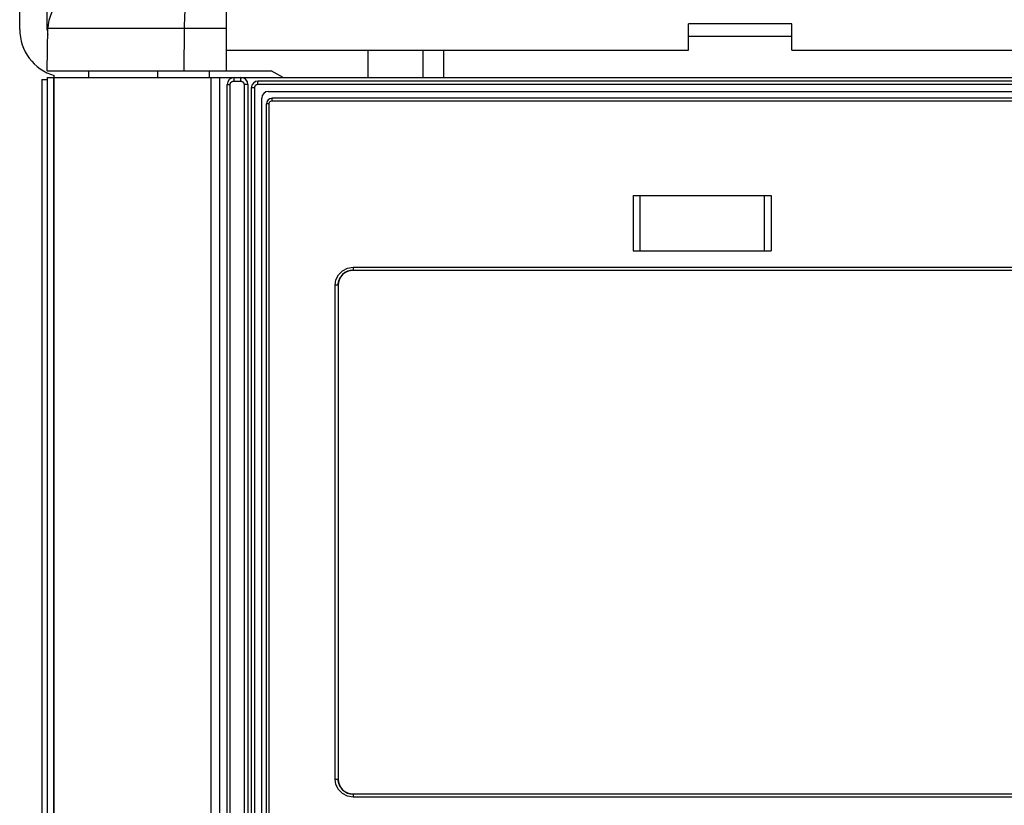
# Model space of a CAD drawing. Extents: x 0 to 594, y 0 to 420.
# Tile 28 of 157: x 59 to 73, y 273 to 285. Entities that reach past the tile are written whole.
import ezdxf

# ---------------------------------------------------------------- set-up
doc = ezdxf.new("R2010")
doc.units = 0
doc.header["$LTSCALE"] = 32.67
doc.layers.get('0').update_dxf_attribs({"linetype": 'CONTINUOUS'})

msp = doc.modelspace()

# ---------------------------------------------------------------- linework, layer by layer
at = {"color": 7, "linetype": 'CONTINUOUS'}
for p, q in [((58.634, 284.552), (58.634, 292.352)), ((59.034, 284.552), (59.034, 292.352)), ((61.634, 283.952), (61.634, 284.837)), ((59.034, 283.952), (59.044, 284.562)), ((59.044, 284.559), (59.044, 284.562)), ((68.334, 284.252), (68.334, 284.632)), ((69.834, 284.632), (68.334, 284.632)), ((69.834, 284.252), (69.834, 284.632)), ((68.334, 284.452), (69.834, 284.452)), ((61.634, 284.252), (68.334, 284.252)), ((63.684, 284.252), (63.684, 283.852)), ((64.484, 284.252), (64.484, 283.852)), ((64.784, 284.252), (64.784, 283.852)), ((69.834, 284.252), (76.534, 284.252)), ((58.954, 283.827), (58.954, 271.052)), ((58.954, 283.827), (59.034, 283.827)), ((59.034, 283.952), (62.284, 283.952)), ((59.034, 283.852), (59.034, 165.952)), ((59.034, 283.852), (132.234, 283.852)), ((59.124, 283.852), (59.124, 165.952)), ((59.134, 165.952), (59.134, 283.881)), ((59.634, 283.952), (59.634, 283.852)), ((60.634, 283.952), (60.634, 283.852)), ((61.384, 283.952), (61.384, 283.852)), ((61.534, 283.852), (61.534, 166.042)), ((62.457, 283.852), (62.284, 283.952)), ((61.644, 257.802), (61.644, 283.752)), ((61.944, 283.752), (61.944, 257.802)), ((61.994, 283.702), (61.994, 257.802)), ((74.984, 283.802), (62.094, 283.802)), ((62.144, 257.952), (62.144, 283.552)), ((62.244, 283.652), (74.834, 283.652)), ((74.774, 283.552), (62.294, 283.552)), ((62.214, 258.012), (62.214, 283.472)), ((67.534, 282.142), (67.534, 281.342)), ((67.534, 282.142), (69.534, 282.142)), ((69.534, 282.142), (69.534, 281.342)), ((67.534, 281.342), (69.534, 281.342)), ((63.469, 281.062), (63.474, 281.062)), ((63.474, 281.062), (73.594, 281.062)), ((63.254, 280.842), (63.254, 273.682)), ((63.274, 280.934), (63.274, 280.928)), ((63.254, 273.677), (63.254, 273.682)), ((63.274, 273.596), (63.274, 273.59)), ((73.594, 273.462), (63.474, 273.462))]:
    msp.add_line(p, q, dxfattribs=at)
at = {"color": 9, "linetype": 'CONTINUOUS'}
for p, q in [((61.634, 284.562), (59.044, 284.562)), ((61.019, 284.562), (61.017, 283.952)), ((61.407, 283.852), (61.407, 166.042)), ((61.644, 283.752), (61.688, 283.752)), ((61.688, 257.802), (61.688, 283.752)), ((61.738, 283.802), (61.838, 283.802)), ((61.888, 283.752), (61.888, 257.802)), ((61.944, 283.752), (61.888, 283.752)), ((62.038, 283.702), (61.994, 283.702)), ((62.038, 283.702), (62.038, 257.802)), ((62.088, 283.756), (62.088, 283.759)), ((62.088, 283.752), (62.088, 283.756)), ((74.989, 283.752), (62.088, 283.752)), ((62.249, 283.472), (62.214, 283.472)), ((62.249, 283.472), (62.249, 258.012)), ((74.778, 283.512), (62.289, 283.512)), ((67.632, 282.142), (67.632, 281.342)), ((69.435, 282.142), (69.435, 281.342)), ((63.47, 281.102), (73.597, 281.102)), ((63.21, 273.682), (63.21, 280.842)), ((63.254, 280.842), (63.21, 280.842)), ((63.21, 273.682), (63.254, 273.682)), ((73.597, 273.422), (63.47, 273.422))]:
    msp.add_line(p, q, dxfattribs=at)
for points in [[(61.069, 285.065), (61.043, 284.934), (61.025, 284.76), (61.019, 284.562)], [(61.744, 283.852), (61.743, 283.852), (61.743, 283.852), (61.743, 283.852), (61.743, 283.851), (61.743, 283.851), (61.742, 283.851), (61.742, 283.85), (61.742, 283.85), (61.742, 283.849), (61.742, 283.849), (61.741, 283.848), (61.741, 283.847), (61.741, 283.846), (61.741, 283.845), (61.741, 283.845), (61.74, 283.844), (61.74, 283.843), (61.74, 283.841), (61.74, 283.84), (61.74, 283.839), (61.74, 283.838), (61.739, 283.837), (61.739, 283.835), (61.739, 283.834), (61.739, 283.832), (61.739, 283.831), (61.739, 283.829), (61.739, 283.828), (61.738, 283.826), (61.738, 283.825), (61.738, 283.823), (61.738, 283.821), (61.738, 283.82), (61.738, 283.818), (61.738, 283.816), (61.738, 283.815), (61.738, 283.813), (61.738, 283.811), (61.738, 283.809), (61.738, 283.807), (61.738, 283.806), (61.738, 283.804), (61.738, 283.802)], [(61.844, 283.852), (61.844, 283.852), (61.843, 283.852), (61.843, 283.852), (61.843, 283.851), (61.843, 283.851), (61.842, 283.851), (61.842, 283.85), (61.842, 283.85), (61.842, 283.849), (61.842, 283.849), (61.841, 283.848), (61.841, 283.847), (61.841, 283.846), (61.841, 283.845), (61.841, 283.845), (61.84, 283.844), (61.84, 283.843), (61.84, 283.841), (61.84, 283.84), (61.84, 283.839), (61.84, 283.838), (61.839, 283.837), (61.839, 283.835), (61.839, 283.834), (61.839, 283.832), (61.839, 283.831), (61.839, 283.829), (61.839, 283.828), (61.839, 283.826), (61.838, 283.825), (61.838, 283.823), (61.838, 283.821), (61.838, 283.82), (61.838, 283.818), (61.838, 283.816), (61.838, 283.815), (61.838, 283.813), (61.838, 283.811), (61.838, 283.809), (61.838, 283.807), (61.838, 283.806), (61.838, 283.802)], [(61.688, 283.752), (61.688, 283.753), (61.688, 283.755), (61.688, 283.756), (61.688, 283.758), (61.688, 283.759), (61.688, 283.761), (61.689, 283.762), (61.689, 283.764), (61.689, 283.765), (61.69, 283.767), (61.69, 283.768), (61.691, 283.77), (61.691, 283.771), (61.692, 283.772), (61.693, 283.774), (61.693, 283.775), (61.694, 283.776), (61.695, 283.778), (61.696, 283.779), (61.697, 283.78), (61.697, 283.782), (61.698, 283.783), (61.699, 283.784), (61.7, 283.785), (61.701, 283.786), (61.702, 283.787), (61.703, 283.788), (61.705, 283.789), (61.706, 283.79), (61.707, 283.791), (61.708, 283.792), (61.709, 283.793), (61.711, 283.794), (61.712, 283.795), (61.713, 283.795), (61.714, 283.796), (61.716, 283.797), (61.717, 283.797), (61.719, 283.798), (61.72, 283.799), (61.721, 283.799), (61.723, 283.8), (61.724, 283.8), (61.726, 283.8), (61.727, 283.801), (61.729, 283.801), (61.73, 283.801), (61.732, 283.802), (61.733, 283.802), (61.735, 283.802), (61.736, 283.802), (61.738, 283.802)], [(61.838, 283.802), (61.839, 283.802), (61.841, 283.802), (61.842, 283.802), (61.844, 283.802), (61.845, 283.801), (61.847, 283.801), (61.848, 283.801), (61.85, 283.8), (61.851, 283.8), (61.853, 283.8), (61.854, 283.799), (61.856, 283.799), (61.857, 283.798), (61.858, 283.797), (61.86, 283.797), (61.861, 283.796), (61.862, 283.795), (61.864, 283.795), (61.865, 283.794), (61.866, 283.793), (61.867, 283.792), (61.869, 283.791), (61.87, 283.79), (61.871, 283.789), (61.872, 283.788), (61.873, 283.787), (61.874, 283.786), (61.875, 283.785), (61.876, 283.784), (61.877, 283.783), (61.878, 283.782), (61.879, 283.78), (61.88, 283.779), (61.881, 283.778), (61.881, 283.776), (61.882, 283.775), (61.883, 283.774), (61.883, 283.772), (61.884, 283.771), (61.885, 283.77), (61.885, 283.768), (61.886, 283.767), (61.886, 283.765), (61.886, 283.764), (61.887, 283.762), (61.887, 283.761), (61.887, 283.759), (61.887, 283.758), (61.888, 283.756), (61.888, 283.755), (61.888, 283.753), (61.888, 283.752)], [(62.088, 283.752), (62.086, 283.752), (62.085, 283.752), (62.083, 283.752), (62.082, 283.752), (62.08, 283.751), (62.079, 283.751), (62.077, 283.751), (62.076, 283.75), (62.075, 283.75), (62.073, 283.75), (62.072, 283.749), (62.07, 283.749), (62.069, 283.748), (62.067, 283.747), (62.066, 283.747), (62.065, 283.746), (62.063, 283.745), (62.062, 283.745), (62.061, 283.744), (62.06, 283.743), (62.058, 283.742), (62.057, 283.741), (62.056, 283.74), (62.055, 283.739), (62.054, 283.738), (62.053, 283.737), (62.052, 283.736), (62.05, 283.735), (62.049, 283.734), (62.049, 283.733), (62.048, 283.732), (62.047, 283.73), (62.046, 283.729), (62.045, 283.728), (62.044, 283.726), (62.044, 283.725), (62.043, 283.724), (62.042, 283.722), (62.042, 283.721), (62.041, 283.72), (62.041, 283.718), (62.04, 283.717), (62.04, 283.715), (62.039, 283.714), (62.039, 283.712), (62.039, 283.711), (62.038, 283.709), (62.038, 283.708), (62.038, 283.706), (62.038, 283.705), (62.038, 283.703), (62.038, 283.702)], [(62.088, 283.759), (62.088, 283.763), (62.088, 283.765), (62.088, 283.766), (62.088, 283.768), (62.088, 283.77), (62.088, 283.771), (62.089, 283.773), (62.089, 283.775), (62.089, 283.776), (62.089, 283.778), (62.089, 283.779), (62.089, 283.781), (62.089, 283.782), (62.089, 283.784), (62.089, 283.785), (62.09, 283.787), (62.09, 283.788), (62.09, 283.789), (62.09, 283.79), (62.09, 283.791), (62.09, 283.793), (62.091, 283.794), (62.091, 283.795), (62.091, 283.795), (62.091, 283.796), (62.091, 283.797), (62.091, 283.798), (62.092, 283.799), (62.092, 283.799), (62.092, 283.8), (62.092, 283.8), (62.092, 283.801), (62.093, 283.801), (62.093, 283.801), (62.093, 283.802), (62.093, 283.802), (62.094, 283.802), (62.094, 283.802)], [(62.294, 283.552), (62.291, 283.546), (62.29, 283.532), (62.289, 283.512)], [(62.289, 283.512), (62.269, 283.507), (62.255, 283.492), (62.249, 283.472)], [(63.21, 280.842), (63.222, 280.922), (63.259, 280.994), (63.317, 281.052), (63.39, 281.089), (63.47, 281.102)], [(63.47, 281.102), (63.471, 281.081), (63.472, 281.067), (63.474, 281.062)], [(63.47, 273.422), (63.39, 273.434), (63.317, 273.471), (63.259, 273.53), (63.222, 273.603), (63.21, 273.682)], [(63.474, 273.462), (63.472, 273.456), (63.471, 273.441), (63.47, 273.422)]]:
    msp.add_lwpolyline(points, dxfattribs=at)
at = {"color": 7, "linetype": 'CONTINUOUS'}
for points in [[(63.263, 280.906), (63.265, 280.911), (63.267, 280.917), (63.269, 280.922), (63.271, 280.927), (63.273, 280.932), (63.275, 280.937), (63.278, 280.942), (63.28, 280.947), (63.283, 280.951), (63.286, 280.956), (63.289, 280.961), (63.292, 280.965), (63.295, 280.97)], [(63.295, 280.97), (63.298, 280.974), (63.301, 280.979), (63.305, 280.983), (63.308, 280.987), (63.312, 280.991), (63.316, 280.995), (63.32, 280.999), (63.324, 281.003), (63.328, 281.007), (63.332, 281.01), (63.336, 281.014), (63.341, 281.017)], [(63.341, 281.017), (63.345, 281.02), (63.35, 281.024), (63.354, 281.027), (63.359, 281.03), (63.364, 281.032), (63.368, 281.035), (63.373, 281.038), (63.378, 281.04), (63.379, 281.04)], [(63.379, 281.04), (63.383, 281.042), (63.388, 281.045), (63.393, 281.047), (63.399, 281.049), (63.404, 281.05)], [(63.404, 281.05), (63.409, 281.052), (63.414, 281.054), (63.42, 281.055), (63.425, 281.056), (63.43, 281.058), (63.434, 281.058)], [(63.434, 281.058), (63.436, 281.059), (63.441, 281.059), (63.447, 281.06), (63.452, 281.061), (63.458, 281.061), (63.463, 281.062), (63.469, 281.062)], [(63.254, 280.842), (63.254, 280.847), (63.254, 280.852), (63.254, 280.858), (63.255, 280.863), (63.255, 280.869), (63.256, 280.874), (63.257, 280.877)], [(63.257, 280.877), (63.257, 280.88), (63.258, 280.885), (63.259, 280.89), (63.26, 280.896), (63.262, 280.901), (63.263, 280.906)], [(63.257, 273.643), (63.257, 273.644), (63.256, 273.65), (63.255, 273.655), (63.255, 273.66), (63.254, 273.666), (63.254, 273.671), (63.254, 273.677)], [(63.265, 273.612), (63.263, 273.618), (63.262, 273.623), (63.26, 273.628), (63.259, 273.634), (63.258, 273.639), (63.257, 273.643)], [(63.298, 273.549), (63.295, 273.554), (63.292, 273.558), (63.289, 273.563), (63.286, 273.568), (63.283, 273.572), (63.28, 273.577), (63.278, 273.582), (63.275, 273.587), (63.273, 273.592), (63.271, 273.597), (63.269, 273.602), (63.267, 273.607), (63.265, 273.612)], [(63.345, 273.503), (63.341, 273.507), (63.336, 273.51), (63.332, 273.514), (63.328, 273.517), (63.324, 273.521), (63.32, 273.525), (63.316, 273.529), (63.312, 273.533), (63.308, 273.537), (63.305, 273.541), (63.301, 273.545), (63.298, 273.549)], [(63.382, 273.482), (63.378, 273.484), (63.373, 273.486), (63.368, 273.489), (63.364, 273.491), (63.359, 273.494), (63.354, 273.497), (63.35, 273.5), (63.345, 273.503)], [(63.409, 273.472), (63.404, 273.473), (63.398, 273.475), (63.393, 273.477), (63.388, 273.479), (63.383, 273.481), (63.382, 273.482)], [(63.437, 273.465), (63.436, 273.465), (63.43, 273.466), (63.425, 273.467), (63.42, 273.469), (63.414, 273.47), (63.409, 273.472)], [(63.474, 273.462), (63.469, 273.462), (63.463, 273.462), (63.458, 273.462), (63.452, 273.463), (63.447, 273.464), (63.441, 273.464), (63.437, 273.465)]]:
    msp.add_lwpolyline(points, dxfattribs=at)
for centre, radius, start, end in [((59.644, 284.552), 0.6, 90, 179), ((59.334, 284.552), 0.7, 180, 253.3985), ((59.334, 284.552), 0.3, 180, 194.2051), ((61.744, 283.752), 0.1, 90, 180), ((61.844, 283.752), 0.1, 360, 90), ((62.094, 283.702), 0.1, 90, 180), ((62.244, 283.552), 0.1, 90, 180), ((62.294, 283.472), 0.08, 90, 180), ((63.474, 280.842), 0.22, 90, 180), ((63.474, 273.682), 0.22, 180, 270)]:
    msp.add_arc(centre, radius, start, end, dxfattribs=at)

doc.saveas('drawing.dxf')
